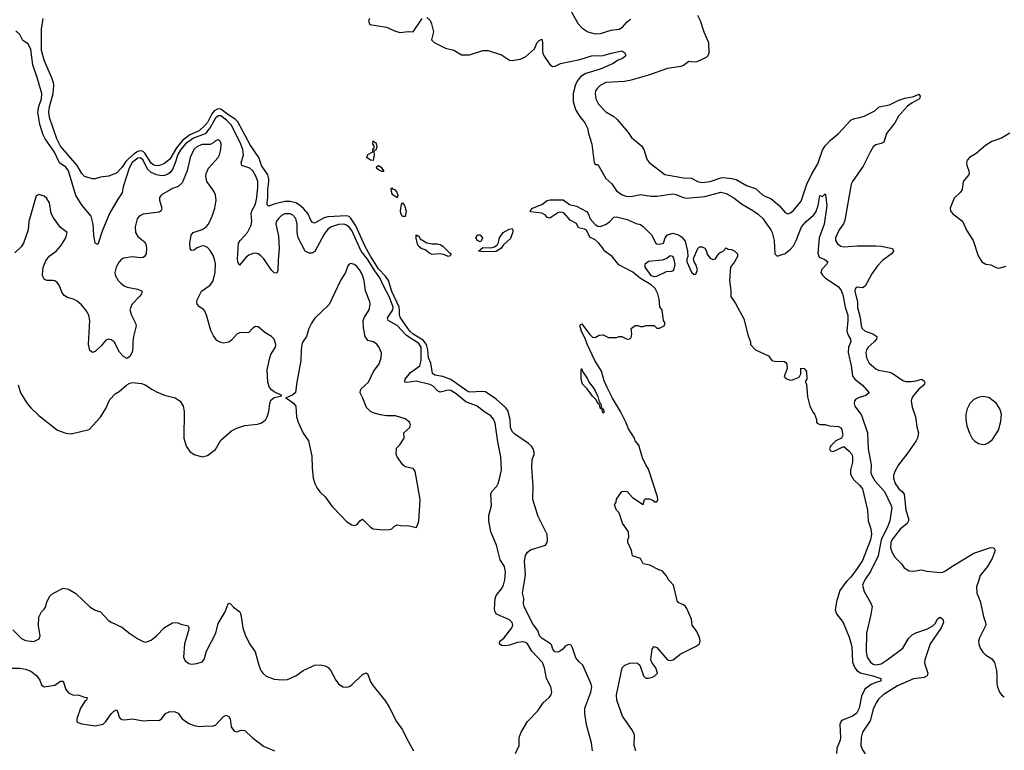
# Model space of a CAD drawing. Header units: inches. Extents: x 2001573 to 2220545, y 644482 to 846830.
# Tile 169 of 256: x 2084426 to 2091790, y 678734 to 684201. Entities that reach past the tile are written whole.
import ezdxf

# ---------------------------------------------------------------- set-up
doc = ezdxf.new("R2010")
doc.units = ezdxf.units.IN
doc.header["$MEASUREMENT"] = 0
for name, color, linetype in [('C0687', 7, 'Continuous'), ('C0688', 7, 'Continuous'), ('C0697', 7, 'Continuous'), ('C0698', 7, 'Continuous')]:
    doc.layers.add(name, color=color, linetype=linetype)

msp = doc.modelspace()

# ---------------------------------------------------------------- linework, layer by layer
at = {"layer": 'C0687', "color": 5}
for points, elevation in [([(2088134, 678710), (2088162.7, 678770), (2088160.9, 678830), (2088176, 678870), (2088222.9, 678950), (2088300.7, 679030), (2088340.7, 679090), (2088386, 679130), (2088400.5, 679150), (2088406.3, 679170), (2088398.9, 679210), (2088366.9, 679270), (2088351, 679350), (2088335.3, 679390), (2088255.3, 679475.3), (2088223.7, 679530), (2088210, 679540.5), (2088190, 679546), (2088150, 679540.3), (2088090, 679520.8), (2088055.9, 679515.9), (2088030, 679517.7), (2088013.4, 679530), (2088017.9, 679550), (2088046.3, 679573.7), (2088106, 679650), (2088114.7, 679670), (2088109.8, 679689.8), (2088090, 679710.9), (2087992.8, 679752.8), (2087981.8, 679770), (2087977, 679790), (2087981, 679870), (2087988.9, 679891.1), (2088030, 679941.8), (2088045.2, 679970), (2088052.6, 680000)], 280), ([(2088711.1, 678728.9), (2088703.1, 678790), (2088665.5, 678925.5), (2088652.1, 679010), (2088653.8, 679050), (2088697.2, 679170), (2088704.2, 679210), (2088699.5, 679230), (2088637.6, 679370), (2088610, 679394.8), (2088585.6, 679425.6), (2088561.1, 679501.1), (2088550, 679520.8), (2088530, 679525.8), (2088505.9, 679514.1), (2088488.2, 679490), (2088470, 679477.4), (2088450, 679469.1), (2088427.1, 679470), (2088413.3, 679490), (2088403.3, 679523.3), (2088397, 679530), (2088333.3, 679570), (2088312.8, 679590), (2088301.1, 679630), (2088262.5, 679682.5), (2088199.1, 679810), (2088194.3, 679830), (2088195.6, 679870), (2088186.9, 679910), (2088200.6, 680000)], 260), ([(2089034.8, 678730), (2089022.6, 678770), (2089024.7, 678850), (2089010, 678882.7), (2088934.3, 678990), (2088890.8, 679110), (2088889.8, 679150), (2088932.4, 679350), (2088951.8, 679370), (2088990, 679384.9), (2089010, 679389.2), (2089045.5, 679385.5), (2089063.1, 679370), (2089090.5, 679290), (2089110, 679274.4), (2089130, 679274), (2089158, 679282), (2089177.2, 679290), (2089195.1, 679310), (2089183.7, 679350), (2089154, 679390), (2089145.2, 679410), (2089155.3, 679490), (2089168.9, 679511.2), (2089190, 679502), (2089270, 679411.3), (2089290, 679404.9), (2089314, 679410), (2089365.7, 679454.3), (2089479.3, 679510), (2089509.3, 679530), (2089516, 679550), (2089511.7, 679571.7), (2089490, 679622), (2089455.1, 679670), (2089450, 679715.3), (2089414.9, 679794.9), (2089406, 679810), (2089390, 679823.7), (2089356.5, 679836.5), (2089346, 679846), (2089316, 679970), (2089288.3, 680000)], 240), ([(2084374.5, 679634.5), (2084440.5, 679570), (2084470, 679555.3), (2084531.3, 679548.7), (2084572.5, 679567.5), (2084579, 679590), (2084565.8, 679665.8), (2084570, 679731.3), (2084589.3, 679770), (2084609.2, 679790), (2084621.2, 679810), (2084630, 679842), (2084650, 679884.7), (2084672.9, 679907.1), (2084750, 679946.8), (2084790, 679939.1), (2084846.6, 679906.6), (2084950, 679807.7), (2084990, 679783), (2085030, 679770.6), (2085090, 679706.4), (2085110, 679692.7), (2085190, 679655.5), (2085250, 679607.7), (2085310, 679567.7), (2085350, 679547.3), (2085370, 679542), (2085410, 679558), (2085450, 679590.4), (2085510, 679653), (2085570, 679687.3), (2085590, 679690.5), (2085610, 679687.3), (2085630, 679677.3), (2085686.4, 679666.4), (2085690.5, 679650.5), (2085688.2, 679630), (2085658.7, 679530), (2085650.8, 679430), (2085663.4, 679403.4), (2085690, 679384), (2085710, 679378.8), (2085750, 679384), (2085790, 679396), (2085806.8, 679413.2), (2085823.8, 679476.2), (2085892, 679610), (2085910, 679682), (2085962.7, 679770), (2085986, 679830), (2085990, 679834), (2086002, 679830), (2086024.1, 679804.1), (2086073.4, 679770), (2086080.7, 679750), (2086094.8, 679650), (2086114, 679590), (2086147.9, 679527.9), (2086186.8, 679470), (2086213.4, 679370), (2086230.6, 679330), (2086244, 679310), (2086268.8, 679288.8), (2086330, 679266), (2086390, 679260.3), (2086430, 679264.7), (2086490, 679290.2), (2086546.3, 679330), (2086610, 679362), (2086630.3, 679370.3), (2086673.4, 679373.4), (2086710, 679364.9), (2086733.6, 679353.6), (2086750, 679333.4), (2086790, 679258.8), (2086810, 679231), (2086842, 679210), (2086870, 679206.8), (2086890, 679210.8), (2086910, 679222.8), (2086990, 679300.7), (2087013.7, 679313.7), (2087030, 679304.7), (2087050, 679246), (2087070, 679216), (2087160.9, 679100.9), (2087190, 679056), (2087244, 678950), (2087290, 678886), (2087315.5, 678830), (2087370.4, 678730)], 280), ([(2084348.3, 679348.3), (2084427.9, 679347.9), (2084470, 679341.5), (2084510, 679324.9), (2084552.5, 679292.5), (2084577.7, 679257.7), (2084590, 679224.7), (2084608.5, 679208.5), (2084690, 679222.4), (2084730, 679251.3), (2084750, 679252), (2084770.5, 679190), (2084790, 679164.4), (2084822, 679150), (2084867.3, 679147.3), (2084910, 679130.8), (2084931, 679130), (2084924.7, 679110), (2084916.3, 679103.7), (2084880.4, 679050), (2084852.4, 678970), (2084853.4, 678950), (2084861.7, 678941.7), (2084891.8, 678931.8), (2084990, 678916.9), (2085049.3, 678930), (2085071.3, 678950), (2085110, 679007.7), (2085130, 679026.8), (2085150, 679036), (2085159.9, 679019.9), (2085170, 678982.8), (2085179.1, 678970), (2085190, 678964.6), (2085210, 678961.5), (2085270, 678969.2), (2085350, 678953.4), (2085410, 678958.4), (2085470, 678957.3), (2085490, 678971), (2085515.3, 679010), (2085550, 679024), (2085590, 679020.7), (2085610, 679010.8), (2085642, 678970), (2085690, 678934.9), (2085730, 678918.4), (2085770, 678913), (2085830, 678917.3), (2085865.6, 678914.4), (2085890, 678922.8), (2085950, 678986.8), (2085970, 678997.3), (2085975.5, 678995.5), (2085990, 678986), (2085999.1, 678970), (2086008.5, 678908.6), (2086030, 678876), (2086050, 678871.3), (2086083.6, 678883.6), (2086110, 678882), (2086164.7, 678830), (2086250, 678766), (2086332, 678730)], 260)]:
    msp.add_lwpolyline(points, dxfattribs=dict(at, elevation=elevation))
at = {"layer": 'C0688', "color": 5}
for points, elevation in [([(2088548.1, 684268.1), (2088603.6, 684170), (2088630, 684140.9), (2088675.5, 684110), (2088730, 684096.6), (2088770, 684097.6), (2088850, 684123.2), (2088910, 684129.3), (2088935.2, 684144.8), (2088970, 684184.9), (2088994.7, 684205.3)], 280), ([(2088200.6, 680000), (2088208.2, 680050), (2088201.4, 680150), (2088209.1, 680190.9), (2088223.9, 680216.1), (2088246.3, 680233.7), (2088359.5, 680270), (2088371.8, 680288.1), (2088374.3, 680305.7), (2088371.6, 680350), (2088302.9, 680482.9), (2088262.9, 680610), (2088267, 680710), (2088256.3, 680850), (2088259.7, 680910), (2088273.6, 680946.4), (2088274.9, 680965.1), (2088266.2, 680990), (2088253.3, 681010), (2088230.9, 681030), (2088130, 681099.8), (2088110, 681119.8), (2088096.4, 681150), (2088095.2, 681210), (2088076, 681276), (2088059.6, 681299.6), (2087990, 681362.7), (2087910, 681416.3), (2087890, 681419.1), (2087790, 681414.6), (2087770, 681423.7), (2087650, 681509.3), (2087590, 681531.4), (2087530, 681542.2), (2087513.5, 681553.5), (2087499.7, 681630), (2087482.4, 681670), (2087478.1, 681730), (2087467.5, 681770), (2087442.7, 681802.7), (2087370, 681847.8), (2087343.8, 681870), (2087273.9, 681970), (2087266.5, 681990), (2087267.8, 682030), (2087263.6, 682050), (2087210, 682167.5), (2087184.2, 682250), (2087162, 682282), (2087110, 682337.7), (2087050, 682431.1), (2087010, 682503), (2086939.2, 682659.3), (2086899.8, 682719.8), (2086890, 682728.4), (2086870, 682734.6), (2086730, 682725.7), (2086701.9, 682718.1), (2086630, 682677.6), (2086610, 682685.1), (2086580.3, 682750), (2086547.5, 682787.5), (2086516.8, 682816.8), (2086490, 682830.7), (2086450, 682841.4), (2086410, 682841), (2086335.9, 682824.1), (2086285.6, 682805.6), (2086276.9, 682816.9), (2086276.1, 682830), (2086281, 682870), (2086280.7, 682930), (2086289.1, 682990), (2086289.5, 683010), (2086281.3, 683041.3), (2086233.9, 683110), (2086214.6, 683170), (2086150, 683265.5), (2086057.5, 683437.5), (2086038.1, 683458.1), (2085990, 683485.9), (2085930, 683531.8), (2085910, 683534.9), (2085881.2, 683518.8), (2085863.9, 683496.1), (2085830, 683430.8), (2085810, 683409.6), (2085769.5, 683370), (2085699.7, 683340.3), (2085643.1, 683296.9), (2085597.8, 683242.2), (2085550, 683156.9), (2085510, 683124.4), (2085470.4, 683110), (2085450, 683108.6), (2085430, 683113.7), (2085410, 683127), (2085362.7, 683202.7), (2085350, 683214), (2085330, 683219.2), (2085310, 683214.6), (2085281.7, 683198.3), (2085238.8, 683161.2), (2085218.7, 683141.3), (2085190, 683096.2), (2085150, 683052.6), (2085090, 683029.7), (2085030, 683022.9), (2084990, 683009.5), (2084970, 683009.5), (2084910, 683027.6), (2084890, 683051.4), (2084857, 683110), (2084730, 683255.8), (2084703.7, 683310), (2084647.8, 683470), (2084645, 683510), (2084648.3, 683548.3), (2084676.4, 683650), (2084681.1, 683710), (2084679.2, 683730), (2084666.8, 683766.8), (2084610.6, 683890), (2084589.9, 683969.9), (2084589.9, 684130), (2084601.5, 684210)], 260), ([(2087043.2, 684210), (2087033.7, 684190), (2087045.3, 684165.3), (2087170, 684144.6), (2087230, 684117.6), (2087270, 684106), (2087333.7, 684113.7), (2087368.9, 684111.1), (2087437, 684210)], 260), ([(2087470, 684218.4), (2087496, 684196), (2087506.7, 684170), (2087522, 684110), (2087507, 684050), (2087526.8, 684030), (2087610, 683988.7), (2087673.7, 683973.7), (2087730, 683939.5), (2087790, 683937.8), (2087890, 683972), (2087930, 683971.6), (2088030, 683938.7), (2088090, 683898.8), (2088110, 683894.8), (2088170, 683905.5), (2088210, 683924.4), (2088277.2, 683982.8), (2088296, 684030), (2088310, 684046.8), (2088330, 684056), (2088337.1, 684030), (2088335.3, 683970), (2088339.5, 683950), (2088348.4, 683928.4), (2088390, 683864.9), (2088410, 683852), (2088430, 683854.6), (2088470, 683872.9), (2088615.7, 683904.3), (2088702, 683930), (2088790, 683933.7), (2088850, 683951.6), (2088930, 683967.7), (2088952.3, 683952.3), (2088959.1, 683930), (2088934.8, 683910), (2088900.8, 683899.2), (2088859.3, 683870), (2088767.6, 683830), (2088660.9, 683799.1), (2088623.8, 683776.2), (2088599.7, 683750), (2088582.8, 683717.2), (2088565.4, 683650), (2088564.7, 683590), (2088582.9, 683530), (2088606.9, 683486.9), (2088653.6, 683430), (2088672.6, 683390), (2088679.7, 683350), (2088706, 683270), (2088722, 683130), (2088730, 683118.8), (2088750, 683118.8), (2088810, 683012), (2088853.4, 682973.4), (2088890, 682921.1), (2088931.9, 682891.9), (2088970, 682879.2), (2089010, 682880.2), (2089070, 682893.4), (2089150, 682880.5), (2089190, 682879.8), (2089310, 682897.4), (2089334, 682894), (2089390, 682870.2), (2089410, 682866.2), (2089550, 682879.2), (2089670, 682910.9), (2089710, 682901.6), (2089767.3, 682867.3), (2089823.6, 682823.6), (2089910, 682774.7), (2089950, 682744.9), (2089985.2, 682710), (2090000, 682690)], 260), ([(2089495, 684235), (2089516.4, 684196.4), (2089543.5, 684110), (2089577.6, 684030), (2089580.9, 683950), (2089573.1, 683930), (2089560.6, 683919.4), (2089490, 683886.4), (2089470, 683882.4), (2089430, 683888.7), (2089390, 683858.5), (2089370.1, 683849.9), (2089270, 683835.8), (2089130, 683787.4), (2088990, 683747), (2088950, 683738.7), (2088809.5, 683730.5), (2088768.5, 683710), (2088746.7, 683690), (2088731.9, 683668.1), (2088728.9, 683650), (2088734.9, 683610), (2088755.8, 683570), (2088810, 683512.9), (2088870, 683476.5), (2088895.6, 683455.6), (2088976.8, 683356.8), (2089000.6, 683320.6), (2089077.1, 683257.1), (2089095, 683230), (2089116.4, 683156.4), (2089132.8, 683132.8), (2089250, 683044), (2089390, 683018.1), (2089450, 683016.3), (2089494.9, 682990), (2089530, 682982.1), (2089590.7, 682990.7), (2089670, 683017.5), (2089690, 683020.1), (2089752.9, 683012.9), (2089784.4, 683004.4), (2089861.1, 682961.1), (2089930, 682937.1), (2089982, 682890), (2090000, 682881.9)], 280), ([(2088052.6, 680000), (2088055, 680010), (2088059.3, 680070), (2088052.1, 680110), (2088020.1, 680160.1), (2087992.4, 680270), (2087948.7, 680370), (2087933.8, 680450), (2087934.5, 680490), (2087954.9, 680565.1), (2087950, 680651.3), (2087956.2, 680670), (2087993.6, 680710), (2088003.6, 680730), (2088015.2, 680764.8), (2088028.4, 680831.6), (2088023.8, 680930), (2088001.6, 681041.6), (2087980.8, 681180.8), (2087970, 681212.8), (2087950, 681235.8), (2087903.6, 681263.6), (2087848.3, 681308.3), (2087761.8, 681341.8), (2087690, 681401.5), (2087650, 681425.8), (2087630, 681429.9), (2087570, 681412.8), (2087550, 681424.1), (2087518.4, 681458.4), (2087492.5, 681472.5), (2087390, 681497.1), (2087326.5, 681486.5), (2087305.7, 681490), (2087309.4, 681510), (2087350, 681560.1), (2087419, 681610), (2087428.2, 681651.8), (2087427.5, 681750), (2087410, 681778.1), (2087318.9, 681838.9), (2087250, 681913.5), (2087182.3, 681950), (2087175.7, 681970), (2087216.1, 682030), (2087219, 682050), (2087190, 682129), (2087145.8, 682210), (2087119.6, 682270), (2087081.3, 682321.3), (2087026.4, 682410), (2086980.9, 682470), (2086910, 682623.4), (2086890, 682649.1), (2086870, 682663.8), (2086850, 682670.7), (2086810, 682667.5), (2086758, 682650), (2086730, 682632.8), (2086703, 682597), (2086633, 682467), (2086610, 682454.3), (2086590, 682454.7), (2086560.3, 682470), (2086508.2, 682570), (2086500.2, 682610), (2086501.9, 682670), (2086490, 682714.3), (2086470, 682738.2), (2086450, 682748.1), (2086410, 682747.7), (2086385, 682735), (2086362.9, 682717.1), (2086344.1, 682690), (2086342.1, 682670), (2086360.9, 682580.9), (2086367.1, 682490), (2086358.1, 682401.9), (2086356, 682324), (2086350, 682303.6), (2086330, 682306.4), (2086310, 682327), (2086251.2, 682411.2), (2086230, 682435.4), (2086209.9, 682449.9), (2086190, 682454.1), (2086170, 682451.8), (2086140.1, 682440.1), (2086117.2, 682422.8), (2086070, 682364.7), (2086067.1, 682367.1), (2086056.8, 682390), (2086054.3, 682410), (2086063.5, 682530), (2086074.5, 682550), (2086129.2, 682610), (2086156.3, 682663.7), (2086161, 682690), (2086158.1, 682750), (2086162.9, 682770), (2086190, 682820.9), (2086200.8, 682870), (2086208.2, 682948.2), (2086206.7, 682990), (2086192.5, 683030), (2086168.5, 683070), (2086147.1, 683090), (2086087, 683110), (2086082.1, 683130), (2086100.1, 683190), (2086095.4, 683230), (2086081, 683270), (2086011.1, 683411.1), (2085973.2, 683450), (2085930, 683480.9), (2085910, 683481.7), (2085890, 683464), (2085850, 683393.9), (2085812, 683348), (2085726.2, 683313.8), (2085666.8, 683273.2), (2085630, 683229.5), (2085607.5, 683192.5), (2085590, 683129.9), (2085570, 683079.9), (2085550, 683056.1), (2085530, 683044.1), (2085510, 683036.1), (2085486.4, 683033.6), (2085450, 683040.5), (2085410, 683057.3), (2085382.4, 683082.4), (2085350, 683149.5), (2085330, 683167.9), (2085310, 683166.1), (2085268, 683132), (2085244.5, 683090), (2085200.1, 682950), (2085193.6, 682906.4), (2085160.5, 682859.5), (2085098.2, 682750), (2085041.8, 682618.2), (2085010, 682518), (2084990, 682528), (2084979.9, 682590), (2084975.3, 682670), (2084960.8, 682730), (2084892.4, 682810), (2084846.5, 682886.5), (2084789.9, 683070), (2084770, 683097.9), (2084724.7, 683130), (2084686.9, 683210), (2084617.2, 683310), (2084600.7, 683340.7), (2084577.7, 683417.7), (2084562.3, 683510), (2084568.5, 683551.5), (2084590.3, 683610), (2084592.8, 683650), (2084557.5, 683770), (2084523.3, 683863.3), (2084510, 683977.2), (2084490, 684021.2), (2084450, 684046), (2084427, 684090), (2084397, 684117)], 280), ([(2084414, 681470), (2084432.4, 681410), (2084482, 681330), (2084510, 681295.5), (2084570, 681239.1), (2084710, 681130.8), (2084770, 681106.8), (2084810, 681102.8), (2084946.3, 681133.7), (2085030, 681226), (2085070, 681291), (2085101.2, 681358.8), (2085139.3, 681400.7), (2085170, 681419.1), (2085226.6, 681470), (2085250, 681481.6), (2085270, 681485.5), (2085338, 681478), (2085364.7, 681470), (2085415.2, 681435.2), (2085450, 681417.3), (2085510, 681390.8), (2085590, 681370.7), (2085626.6, 681346.6), (2085648.4, 681308.4), (2085655.8, 681270), (2085654, 681070), (2085672.2, 681010), (2085698.4, 680970), (2085730, 680947), (2085790, 680930.3), (2085830, 680939.5), (2085890, 680983.7), (2085930, 681054.4), (2086010, 681124.4), (2086050, 681144.9), (2086110, 681164.4), (2086204.8, 681175.2), (2086230, 681182), (2086250, 681193.4), (2086266.6, 681210), (2086277.6, 681230), (2086289.7, 681270.3), (2086296.8, 681330), (2086304.9, 681355.1), (2086330, 681374.3), (2086377.1, 681382.9), (2086386, 681390), (2086330, 681416.4), (2086310, 681431), (2086294, 681450), (2086281.4, 681490), (2086278, 681582), (2086296.9, 681670), (2086304.4, 681695.6), (2086339.5, 681750), (2086342, 681770), (2086329.4, 681810), (2086309.3, 681830), (2086259.3, 681859.3), (2086210, 681902.9), (2086190, 681905.1), (2086170, 681893.6), (2086138.5, 681861.5), (2086070, 681856.8), (2086051.1, 681848.9), (2086010, 681802), (2085990, 681788.4), (2085950, 681779.7), (2085930, 681784.7), (2085901.6, 681801.6), (2085875.3, 681835.3), (2085855.7, 681875.7), (2085823.1, 681990), (2085810, 682019.5), (2085802.4, 682030), (2085770, 682052), (2085752.7, 682072.7), (2085749.9, 682090), (2085755.9, 682110), (2085785.6, 682170), (2085850, 682214.8), (2085872.5, 682247.5), (2085887.9, 682310), (2085890, 682373.2), (2085882.4, 682410), (2085870, 682440.9), (2085850, 682474.3), (2085830, 682496.5), (2085810, 682506.6), (2085790, 682508.5), (2085748, 682492), (2085730, 682477.7), (2085710, 682474.2), (2085700.2, 682490), (2085698.9, 682530), (2085709.5, 682590), (2085723.2, 682610), (2085790, 682631.3), (2085820.2, 682650), (2085837.3, 682670), (2085864.7, 682730), (2085884.7, 682790), (2085896.5, 682850), (2085891.4, 682890), (2085878.5, 682918.5), (2085826.6, 682990), (2085818.2, 683030), (2085821, 683050), (2085838.4, 683090), (2085910, 683169.2), (2085920.5, 683190), (2085930.9, 683230), (2085932.6, 683270), (2085927.1, 683287.1), (2085917.4, 683297.4), (2085910, 683302.8), (2085890, 683295.2), (2085877.4, 683282.6), (2085850, 683268.4), (2085787.6, 683267.6), (2085750.7, 683250), (2085728.6, 683230), (2085701.5, 683170), (2085679.3, 683070), (2085640, 682980), (2085610, 682954.3), (2085570, 682937.1), (2085486.7, 682890), (2085471.8, 682870), (2085472.6, 682850), (2085489.5, 682790), (2085484.5, 682770), (2085470, 682759.9), (2085350, 682747.2), (2085319.6, 682730), (2085303.6, 682710), (2085288.6, 682651.4), (2085291, 682610), (2085310, 682578.6), (2085358.4, 682538.4), (2085370, 682522), (2085374.4, 682494.4), (2085371.2, 682450), (2085359.4, 682430), (2085350, 682422.6), (2085330, 682418.5), (2085270, 682427.9), (2085202.6, 682417.4), (2085187.6, 682410), (2085170.2, 682390), (2085147.8, 682350), (2085137.4, 682310), (2085141.1, 682290), (2085163.6, 682250), (2085181.3, 682230), (2085206.5, 682210), (2085230, 682199), (2085310, 682184.5), (2085341.3, 682170), (2085337.3, 682150), (2085323.2, 682130), (2085265.5, 682070), (2085250.3, 682030), (2085261.2, 681990), (2085292.9, 681930), (2085298.3, 681910), (2085276.2, 681830), (2085271.3, 681790), (2085272.8, 681750), (2085266.4, 681713.6), (2085250, 681681.2), (2085230, 681665.2), (2085202, 681682), (2085172.3, 681712.3), (2085131.8, 681790), (2085110, 681806.6), (2085091.5, 681811.5), (2085070, 681802.9), (2085037.7, 681762.2), (2084990, 681718.5), (2084970, 681711.2), (2084950, 681725.6), (2084940.2, 681770), (2084951.4, 681951.4), (2084942, 681990), (2084923.9, 682023.9), (2084887.6, 682067.6), (2084855.6, 682095.6), (2084829.1, 682109.1), (2084783.1, 682123.1), (2084758.4, 682138.4), (2084742.2, 682162.2), (2084724.7, 682210), (2084710, 682232.8), (2084690, 682246), (2084674, 682250), (2084630, 682250.8), (2084610, 682259.7), (2084603.1, 682270), (2084597.8, 682290), (2084599.8, 682330), (2084604.6, 682355.4), (2084622.1, 682397.9), (2084647.3, 682432.7), (2084698.4, 682470), (2084734.5, 682510), (2084772, 682570), (2084781.2, 682610), (2084730, 682646.6), (2084678, 682718), (2084662.5, 682750), (2084648, 682830), (2084630, 682863.7), (2084610, 682880.9), (2084570, 682893.2), (2084550, 682882), (2084494.9, 682690), (2084488.5, 682630), (2084470.5, 682570.5), (2084454.6, 682530), (2084437.8, 682502.2), (2084390, 682456.3)], 320), ([(2089288.3, 680000), (2089279, 680010), (2089261.5, 680041.5), (2089230, 680078), (2089210, 680082), (2089138.6, 680118.6), (2089089.1, 680129.1), (2089068, 680170), (2089008, 680190), (2089002, 680230), (2088975.3, 680290), (2088975.3, 680310), (2088982, 680330), (2088978, 680370), (2088934.6, 680434.6), (2088908.7, 680510), (2088888.7, 680530), (2088875.3, 680570), (2088888, 680590), (2088890, 680614), (2088928.9, 680671.2), (2088950, 680674), (2088970, 680671.3), (2089010, 680626), (2089090, 680574), (2089098, 680610), (2089104, 680616), (2089136.9, 680616.9), (2089163.6, 680603.6), (2089170, 680594), (2089190, 680594), (2089198, 680610), (2089195.3, 680630), (2089130, 680838), (2089109, 680870), (2089083.2, 680923.2), (2089056.5, 681016.5), (2089029.3, 681049.3), (2089024, 681070), (2088978.6, 681138.6), (2088959.3, 681190), (2088919.3, 681270), (2088860.7, 681370), (2088820.5, 681450), (2088798, 681498), (2088776.4, 681570), (2088726.6, 681650), (2088670, 681774), (2088655.6, 681815.6), (2088630, 681864), (2088615.3, 681910), (2088620.2, 681919.8), (2088630, 681924.7), (2088687.5, 681847.5), (2088710, 681824.7), (2088730, 681822), (2088760.4, 681839.6), (2088790, 681842), (2088830, 681822), (2088890, 681822), (2088908.4, 681831.6), (2088928.4, 681831.6), (2088970, 681811.3), (2088990, 681812), (2088998, 681822), (2089004, 681850), (2088998, 681890), (2089030, 681914), (2089050, 681914), (2089070, 681904.7), (2089090, 681904.7), (2089110, 681912), (2089170, 681912), (2089190, 681894), (2089210, 681892), (2089246, 681910), (2089254, 681930), (2089242, 681950), (2089230, 682028), (2089213.6, 682053.6), (2089209.6, 682110), (2089198, 682150), (2089178, 682190), (2089150, 682217.6), (2089070, 682263.7), (2089012.8, 682312.8), (2088907.9, 682367.9), (2088856.2, 682430), (2088795.3, 682475.3), (2088789.2, 682490), (2088758.4, 682530), (2088730, 682554.7), (2088690, 682574.5), (2088665.2, 682625.2), (2088650, 682634), (2088604.4, 682644.4), (2088590, 682677.2), (2088542.2, 682702.2), (2088495.7, 682755.7), (2088470, 682760.4), (2088450, 682755.8), (2088390, 682717), (2088370, 682722), (2088357.4, 682737.4), (2088330, 682754), (2088250, 682762.7), (2088244.5, 682770), (2088260.9, 682790), (2088330, 682819.5), (2088371.2, 682848.8), (2088390, 682853), (2088490, 682852.7), (2088537.7, 682817.7), (2088590, 682805.8), (2088665.7, 682765.7), (2088678.7, 682750), (2088693.7, 682710), (2088729.3, 682669.3), (2088750, 682656.5), (2088770, 682654), (2088812.7, 682670), (2088839.3, 682690), (2088870, 682722.8), (2088890, 682724.9), (2088970, 682706.3), (2089037.4, 682677.4), (2089070, 682668.6), (2089090, 682653.4), (2089151.7, 682591.7), (2089182.8, 682530), (2089190, 682524), (2089210, 682520.7), (2089242, 682530), (2089253.2, 682570), (2089270, 682590.6), (2089310, 682603), (2089352.2, 682592.2), (2089375.8, 682575.8), (2089403, 682543), (2089421, 682470), (2089422.8, 682430), (2089416, 682410), (2089416, 682390), (2089450, 682312), (2089470, 682294), (2089482, 682298), (2089495.3, 682330), (2089482, 682370), (2089469.2, 682389.2), (2089465.2, 682414.8), (2089498, 682490), (2089510, 682502), (2089530, 682502), (2089551.3, 682491.3), (2089564.7, 682464.7), (2089566, 682450), (2089590, 682418), (2089610, 682406), (2089630, 682412), (2089644, 682436), (2089663.1, 682456.9), (2089686, 682470), (2089710, 682494), (2089723.6, 682483.6), (2089750, 682482), (2089774, 682470), (2089794, 682450), (2089794, 682430), (2089772, 682390), (2089742, 682350), (2089734.8, 682250), (2089744.7, 682175.3), (2089744.7, 682130), (2089778.4, 682078.4), (2089842, 681962), (2089874.4, 681834.4), (2089891.3, 681790), (2089892, 681770), (2089930, 681732), (2090000, 681697.8)], 240)]:
    msp.add_lwpolyline(points, dxfattribs=dict(at, elevation=elevation))
for points, elevation in [([(2087082, 683282), (2087090, 683282), (2087096, 683250), (2087090, 683226), (2087078, 683222), (2087074, 683210), (2087078, 683190), (2087070, 683148.7), (2087050, 683149), (2087022, 683170), (2087030, 683192), (2087067.3, 683212.7), (2087068, 683230), (2087078, 683242), (2087076.4, 683256.4), (2087068, 683270), (2087070, 683294)], 240), ([(2087134.8, 683065.2), (2087110, 683077.2), (2087094, 683090), (2087096.4, 683103.6), (2087110, 683111), (2087130, 683098.8), (2087150, 683066)], 240), ([(2087250, 682869.3), (2087217.2, 682890), (2087210, 682902), (2087204.7, 682935.3), (2087210, 682942), (2087214.8, 682934.8), (2087230, 682930.7), (2087246, 682910), (2087254.4, 682885.6)], 240), ([(2087310, 682729.2), (2087290, 682729.4), (2087277.2, 682750), (2087274, 682770), (2087281.2, 682818.8), (2087288.4, 682831.6), (2087304.7, 682810), (2087316, 682770)], 240), ([(2087896.1, 682463.9), (2087858, 682470), (2087890, 682496), (2087950, 682494), (2087978.3, 682501.7), (2088000.5, 682519.5), (2088007.2, 682532.8), (2088013.6, 682570), (2088042, 682610), (2088085.9, 682634.1), (2088110, 682638), (2088115.3, 682630), (2088113.3, 682613.3), (2088096.4, 682563.6), (2088044.4, 682515.6), (2088024.9, 682490), (2087990, 682466)], 240), ([(2087403.6, 682583.6), (2087410, 682584.7), (2087421.7, 682561.7), (2087470, 682532.7), (2087510, 682523.8), (2087550, 682523), (2087570, 682518), (2087590, 682505.5), (2087638, 682458), (2087653.4, 682450), (2087646.4, 682433.6), (2087630, 682429.7), (2087602.7, 682442.7), (2087570, 682449.7), (2087510, 682444.5), (2087490, 682453.2), (2087459.3, 682479.3), (2087429, 682490), (2087407.7, 682507.7), (2087401.2, 682521.2), (2087390, 682566), (2087390, 682592)], 240), ([(2087870, 682539), (2087850, 682549.2), (2087837.2, 682570), (2087850, 682590.4), (2087870, 682592.4), (2087887.3, 682570), (2087881, 682550)], 240), ([(2089290, 682434), (2089265.2, 682414.8), (2089230, 682402), (2089130, 682392.7), (2089101, 682370), (2089102, 682350), (2089146.3, 682286.3), (2089170, 682278.4), (2089190, 682283), (2089263.2, 682316.8), (2089300.4, 682319.6), (2089314.6, 682325.4), (2089322, 682338), (2089329, 682370), (2089317.2, 682417.2), (2089310, 682428)], 240), ([(2086903, 682377), (2086890, 682372.6), (2086880.7, 682359.3), (2086862.8, 682310), (2086825.8, 682250), (2086740.3, 682070), (2086632.5, 681967.5), (2086608.6, 681931.4), (2086589.2, 681890), (2086571.2, 681830), (2086544.7, 681790), (2086536.9, 681770), (2086530.3, 681730.3), (2086529.1, 681650), (2086497.6, 681490), (2086488.4, 681411.6), (2086470, 681393.3), (2086414.8, 681370), (2086430, 681364.6), (2086472.6, 681332.6), (2086490.2, 681310.2), (2086497, 681230), (2086508.9, 681188.9), (2086547.2, 681107.2), (2086584.9, 681050), (2086610, 680934), (2086612.8, 680847.2), (2086621.3, 680770), (2086632.7, 680730), (2086650, 680694.8), (2086670, 680667.3), (2086710.6, 680630), (2086760.7, 680560.7), (2086830, 680487.3), (2086870, 680447.3), (2086910, 680422), (2086930, 680417.3), (2086950, 680424), (2086970, 680451), (2086990, 680464), (2087050, 680404), (2087070, 680390.7), (2087150, 680382.8), (2087190, 680386), (2087209, 680391), (2087228, 680410), (2087250, 680421), (2087290, 680414.8), (2087330, 680416), (2087390, 680402), (2087401.2, 680418.8), (2087411.5, 680448.5), (2087420.4, 680610), (2087383.8, 680823.8), (2087370, 680841.6), (2087310, 680856), (2087291.3, 680870), (2087249.8, 680929.8), (2087242, 680950), (2087245.1, 680994.9), (2087270, 681021), (2087302, 681070), (2087298, 681110), (2087344, 681150), (2087349.3, 681170), (2087342, 681190), (2087310, 681215.1), (2087235.9, 681236), (2087170, 681237), (2087123.7, 681243.7), (2087076.9, 681256.9), (2087050.4, 681270.4), (2087020, 681300), (2086993.1, 681370), (2086972.1, 681410), (2086974.2, 681430), (2086980.4, 681439.6), (2087034.6, 681490), (2087072.5, 681567.5), (2087114.6, 681625.4), (2087129.7, 681670), (2087131.1, 681708.9), (2087112.3, 681752.3), (2087095.7, 681775.7), (2087070, 681789.8), (2087030, 681800.8), (2087009.9, 681829.9), (2086996.4, 681896.4), (2086994.4, 681950), (2087003.9, 681976.1), (2087039.8, 682030), (2087048.1, 682070), (2087044.8, 682090), (2087012.3, 682172.3), (2087001.7, 682250), (2086990.4, 682290), (2086970, 682327.7), (2086950, 682352.4), (2086930, 682369)], 320), ([(2088790, 681258), (2088782, 681278), (2088786, 681286), (2088770, 681288.7), (2088762, 681322), (2088750, 681328), (2088737.2, 681357.2), (2088710, 681384), (2088670, 681438), (2088634, 681474), (2088624, 681510), (2088624, 681576), (2088628.4, 681591.6), (2088641, 681561), (2088670, 681518.8), (2088685.8, 681485.8), (2088715.5, 681450), (2088730, 681424.7), (2088750, 681382), (2088761, 681341), (2088770, 681332), (2088778, 681302), (2088774, 681294), (2088790.6, 681290), (2088796.9, 681263.1)], 240)]:
    msp.add_lwpolyline(points, close=True, dxfattribs=dict(at, elevation=elevation))
at = {"layer": 'C0697', "color": 5}
for points, elevation in [([(2090613.1, 680000), (2090597.2, 679982.8), (2090560.2, 679930), (2090534.7, 679845.3), (2090525.5, 679785.5), (2090534.5, 679754.5), (2090584.9, 679690), (2090630, 679581), (2090649.1, 679510), (2090653.7, 679393.7), (2090671.1, 679350), (2090688.3, 679328.4), (2090713.2, 679313.2), (2090807.7, 679290), (2090867.3, 679270), (2090866.8, 679250), (2090830, 679242.3), (2090793.9, 679226.1), (2090747.8, 679192.2), (2090722.2, 679137.8), (2090703.2, 679050), (2090683.2, 679010), (2090650, 678986), (2090579.8, 678960.2), (2090568.9, 678951.1), (2090560.5, 678930), (2090565, 678830), (2090561.6, 678810), (2090538.3, 678750), (2090534.7, 678710)], 240), ([(2090742.5, 680000), (2090730.3, 679970), (2090742.5, 679922.5), (2090790, 679840.7), (2090800.4, 679810), (2090792.4, 679750), (2090760.4, 679610), (2090756.3, 679470), (2090764.6, 679430), (2090790, 679393.6), (2090810, 679379.4), (2090830, 679373.6), (2090870, 679382), (2090914.8, 679410), (2091030, 679498.6), (2091073.1, 679570), (2091101.2, 679598.8), (2091127.4, 679612.6), (2091216, 679644), (2091255.2, 679664.8), (2091275, 679685), (2091290, 679717.1), (2091310, 679730.3), (2091330, 679714.4), (2091334.5, 679690), (2091317.7, 679650), (2091236.1, 679530), (2091194.9, 679410), (2091193, 679387), (2091218.4, 679310), (2091213.4, 679290), (2091190, 679279.1), (2091110, 679268.8), (2090990, 679216.9), (2090883.8, 679150), (2090850, 679117.1), (2090831.9, 679090), (2090810, 679040.7), (2090786.7, 678953.3), (2090730.3, 678870), (2090718.7, 678830), (2090716, 678770), (2090730, 678738), (2090750, 678708.6)], 260), ([(2091596.3, 680000), (2091582.3, 679957.7), (2091584.6, 679910), (2091610.3, 679850), (2091635.1, 679735.1), (2091650.3, 679690), (2091651.8, 679670), (2091604.5, 679575.5), (2091598, 679550), (2091598.7, 679530), (2091610, 679498.8), (2091630, 679467.3), (2091648.8, 679448.8), (2091697.1, 679417.1), (2091716, 679390), (2091730.7, 679330.7), (2091734.7, 679294.7), (2091733.4, 679230), (2091737.8, 679210), (2091753.4, 679170), (2091770, 679148.2), (2091790, 679134.9)], 280)]:
    msp.add_lwpolyline(points, dxfattribs=dict(at, elevation=elevation))
at = {"layer": 'C0698', "color": 5}
for points, elevation in [([(2090000, 682881.9), (2090042.7, 682862.7), (2090106.5, 682810), (2090150, 682757.6), (2090170, 682748.8), (2090190, 682756.5), (2090210, 682772.2), (2090270, 682842.6), (2090312.8, 682970), (2090350, 683048.2), (2090396.3, 683123.7), (2090430, 683225.7), (2090450, 683258), (2090490, 683300.7), (2090549.5, 683350.5), (2090643.1, 683450), (2090670, 683462.6), (2090710, 683468.5), (2090741, 683479), (2090821.3, 683518.7), (2090854, 683550), (2090930, 683563.1), (2091000.5, 683599.5), (2091046.2, 683613.8), (2091114.2, 683625.8), (2091150, 683644.9), (2091159.5, 683630), (2091155.8, 683610), (2091100.3, 683579.7), (2091065.9, 683554.1), (2090999.6, 683480.4), (2090970.1, 683430), (2090908.3, 683350), (2090890, 683284.2), (2090870, 683273.8), (2090830, 683264.6), (2090810, 683249.8), (2090785.4, 683210), (2090735.5, 683104.5), (2090654.2, 682990), (2090645.5, 682970), (2090598.4, 682701.6), (2090586.6, 682673.4), (2090555.6, 682630), (2090528.4, 682570), (2090528.3, 682550), (2090543.3, 682523.2), (2090566.3, 682506.3), (2090590, 682500.5), (2090690, 682508.1), (2090830, 682507.9), (2090870, 682505.6), (2090953.4, 682490), (2090962.4, 682470), (2090946.4, 682450), (2090879.8, 682400.2), (2090840.6, 682359.4), (2090800.3, 682299.7), (2090750, 682206.6), (2090730, 682194.3), (2090690, 682199.7), (2090673.4, 682186.6), (2090673.1, 682166.9), (2090692.8, 682090), (2090693.1, 682046.9), (2090711.7, 681971.6), (2090718.7, 681910), (2090726.8, 681890), (2090750, 681870.2), (2090807.4, 681850), (2090836.9, 681830), (2090833.6, 681810), (2090817.7, 681790), (2090771, 681750), (2090759.2, 681730), (2090753.9, 681710), (2090758.3, 681670), (2090780.2, 681630), (2090828.3, 681588.2), (2090850, 681579.3), (2090930, 681564.1), (2090950, 681555.8), (2091030, 681501.4), (2091054.3, 681494.3), (2091090, 681493.5), (2091130, 681498.2), (2091170, 681510.2), (2091190, 681497.8), (2091194.8, 681490), (2091190, 681469.8), (2091150, 681436.1), (2091111.3, 681390), (2091098.2, 681370), (2091093, 681350), (2091101.8, 681301.9), (2091124.6, 681230), (2091135.3, 681155.3), (2091147.2, 681110), (2091139.5, 681070), (2091130, 681049.6), (2091062, 680950), (2090998, 680870), (2090970, 680819.3), (2090960.3, 680790), (2090960.3, 680770), (2090973.1, 680730), (2091001.3, 680690), (2091028.3, 680668.3), (2091041.6, 680650), (2091053.5, 680530), (2091072.4, 680467.6), (2091072.6, 680450), (2091062.6, 680430), (2091010, 680389.7), (2090950, 680310.9), (2090942, 680290), (2090939.2, 680250), (2090950, 680213.4), (2090970, 680178), (2091022, 680130), (2091039.8, 680099.8), (2091078, 680078), (2091110, 680073.4), (2091170, 680084.4), (2091210, 680075.3), (2091310, 680064.2), (2091330, 680067.2), (2091350, 680077.6), (2091396.2, 680110), (2091562.7, 680210), (2091690, 680250.4), (2091711.3, 680250), (2091720.7, 680230), (2091699.3, 680170), (2091664.9, 680110), (2091610, 680041.2), (2091596.3, 680000)], 280), ([(2091830, 683352.8), (2091770, 683315.1), (2091697.3, 683290), (2091650, 683258.7), (2091579, 683201), (2091530.6, 683170), (2091512.7, 683150), (2091507.7, 683130), (2091510.4, 683110), (2091525.5, 683070), (2091527.7, 683050), (2091523, 683037), (2091481, 682990), (2091474.8, 682930), (2091461, 682910), (2091415.2, 682864.8), (2091384, 682790), (2091387.3, 682770), (2091402.8, 682750), (2091470, 682699.1), (2091483.4, 682683.4), (2091507.3, 682627.3), (2091556.3, 682550), (2091595.3, 682435.3), (2091622, 682390), (2091651.3, 682371.3), (2091690, 682366), (2091730, 682346), (2091750, 682341), (2091803.1, 682356.9)], 320), ([(2090000, 682690), (2090044.5, 682630), (2090054.5, 682610), (2090069.2, 682550), (2090072.7, 682450), (2090090, 682432.7), (2090150, 682452.7), (2090190, 682484.6), (2090212.3, 682510), (2090233.5, 682550), (2090272.8, 682650), (2090307.9, 682690), (2090362.3, 682737.7), (2090379.1, 682761), (2090396.8, 682810), (2090410, 682884.7), (2090430, 682878), (2090450, 682898), (2090453.7, 682893.7), (2090462, 682810), (2090460.2, 682790), (2090441.6, 682670), (2090406.3, 682570), (2090394.8, 682454.8), (2090405.4, 682425.4), (2090447.3, 682407.3), (2090470.3, 682390), (2090459.6, 682370), (2090423.6, 682330), (2090417.8, 682310), (2090430.2, 682290), (2090450.9, 682270), (2090550, 682201.4), (2090570, 682173.8), (2090581.4, 682141.4), (2090600.9, 682050), (2090619.1, 681990), (2090620.8, 681950), (2090612.1, 681870), (2090620.9, 681840.9), (2090639.3, 681810), (2090642, 681790), (2090625.4, 681750), (2090622.5, 681710), (2090645.4, 681610), (2090655.1, 681535.1), (2090672.9, 681510), (2090730, 681465.8), (2090778, 681410), (2090754.8, 681390), (2090705.2, 681374.8), (2090679.3, 681360.7), (2090668.7, 681350), (2090666.2, 681330), (2090673.2, 681310), (2090721.6, 681241.6), (2090766.6, 681110), (2090770.5, 680990), (2090792.9, 680870), (2090792.7, 680810), (2090798, 680790), (2090822.2, 680750), (2090894.6, 680670), (2090942.1, 680570), (2090947.5, 680550), (2090933.9, 680450), (2090918.7, 680410), (2090867.9, 680310), (2090847, 680190), (2090788.5, 680071.5), (2090746.6, 680010), (2090742.5, 680000)], 260), ([(2090000, 681697.8), (2090025.4, 681685.4), (2090050, 681652), (2090074.6, 681645.4), (2090143.6, 681643.6), (2090156.9, 681636.9), (2090163.6, 681623.6), (2090164.7, 681590), (2090144.7, 681530), (2090156.9, 681516.9), (2090190, 681504.7), (2090205.4, 681505.4), (2090254.6, 681525.4), (2090268.7, 681550), (2090267.3, 681592.7), (2090294, 681590), (2090311.6, 681568.4), (2090312, 681510), (2090302, 681498), (2090302, 681490), (2090311.3, 681471.3), (2090318.5, 681378.5), (2090334.8, 681310), (2090360.7, 681260.7), (2090370.8, 681250), (2090384.7, 681210), (2090384.7, 681190), (2090390, 681182), (2090411.3, 681171.3), (2090450, 681170.8), (2090481.4, 681161.4), (2090550, 681158), (2090566.4, 681146.4), (2090574.4, 681134.4), (2090581, 681090), (2090572, 681070), (2090530, 681049), (2090491, 681010), (2090483, 680990), (2090490, 680976), (2090510, 680970.7), (2090590, 681006.8), (2090630, 680973.4), (2090650.4, 680950), (2090655.3, 680930), (2090655.6, 680890), (2090639.5, 680830), (2090639.9, 680799.9), (2090661.1, 680761.1), (2090710, 680716.4), (2090730.2, 680690), (2090767, 680530), (2090772.2, 680450), (2090792.8, 680390), (2090797.2, 680350), (2090789.1, 680310), (2090730, 680153.3), (2090690, 680094.2), (2090640.9, 680030), (2090613.1, 680000)], 240)]:
    msp.add_lwpolyline(points, dxfattribs=dict(at, elevation=elevation))
at = {"layer": 'C0698', "color": 5, "elevation": 320}
msp.add_lwpolyline([(2091630, 681382.7), (2091602.6, 681377.4), (2091562, 681358), (2091530.9, 681329.1), (2091511.3, 681290), (2091502.8, 681250), (2091502.4, 681210), (2091510, 681162.8), (2091530, 681107.7), (2091550, 681068.4), (2091570, 681046.4), (2091596, 681030), (2091630, 681023.1), (2091650, 681024.9), (2091670, 681034), (2091700.6, 681059.4), (2091746.6, 681130), (2091764.6, 681195.4), (2091768.3, 681250), (2091756.9, 681290), (2091730, 681331.2), (2091673.8, 681373.8)], close=True, dxfattribs=at)

doc.saveas('drawing.dxf')
